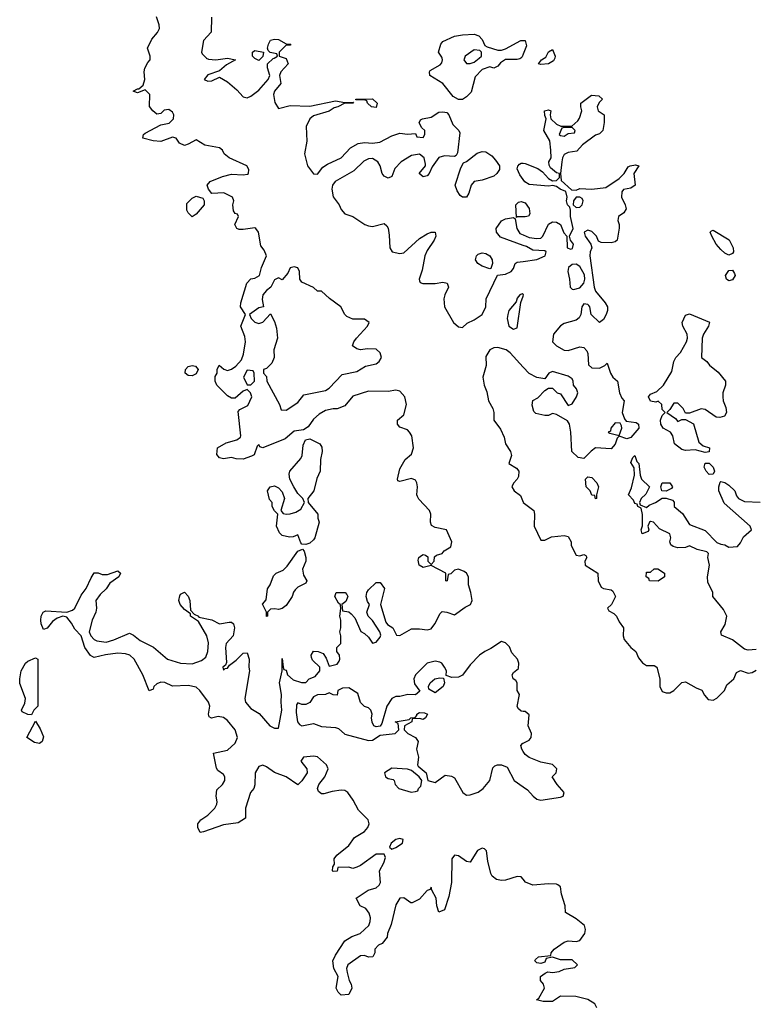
# Model space of a CAD drawing. Header units: inches. Extents: x 2396598 to 2566999, y 262085 to 451979.
# Tile 221 of 256: x 2507429 to 2511181, y 385168 to 390196. Entities that reach past the tile are written whole.
import ezdxf

# ---------------------------------------------------------------- set-up
doc = ezdxf.new("R2010")
doc.units = ezdxf.units.IN
doc.header["$MEASUREMENT"] = 0
for name, color, linetype in [('C5308', 7, 'Continuous'), ('C5309', 7, 'Continuous'), ('C5318', 7, 'Continuous'), ('C5319', 7, 'Continuous')]:
    doc.layers.add(name, color=color, linetype=linetype)

msp = doc.modelspace()

# ---------------------------------------------------------------- linework, layer by layer
at = {"layer": 'C5308', "color": 5, "elevation": 40}
for points in [[(2510000, 385806.9), (2509990, 385819), (2509970, 385821.2), (2509910, 385802), (2509890, 385799.5), (2509864.5, 385804.5), (2509842, 385822), (2509835.5, 385835.5), (2509819.7, 385899.7), (2509812.5, 385952.5), (2509802.7, 385962.7), (2509790, 385964.5), (2509767.3, 385952.7), (2509730, 385894), (2509710, 385897), (2509670, 385926.6), (2509650, 385929.3), (2509635.5, 385910), (2509633.4, 385790), (2509621, 385719), (2509598, 385650), (2509570, 385638), (2509559, 385670), (2509555.3, 385710), (2509533.2, 385750), (2509530, 385766), (2509525.4, 385754.6), (2509510, 385748.7), (2509470, 385705.2), (2509433.7, 385686.3), (2509426.8, 385686.8), (2509390, 385712.3), (2509370, 385709.3), (2509350, 385675.3), (2509325.3, 385574.7), (2509307.3, 385530), (2509306, 385510), (2509281, 385479), (2509262, 385470), (2509242, 385450), (2509242, 385430), (2509232, 385410), (2509210, 385408.7), (2509190, 385418), (2509170, 385415.3), (2509104.7, 385370), (2509098.8, 385350), (2509101, 385330), (2509111.3, 385290), (2509122, 385270), (2509124.7, 385250), (2509110, 385218), (2509070, 385215.3), (2509055.3, 385230), (2509046, 385250), (2509055.3, 385310), (2509034, 385350), (2509029, 385390), (2509041.5, 385418.5), (2509090, 385491.3), (2509125.6, 385514.4), (2509168, 385530), (2509212.3, 385570), (2509219.6, 385590), (2509220.7, 385610), (2509213.8, 385633.8), (2509197.2, 385657.2), (2509168, 385670), (2509148, 385710), (2509208, 385750), (2509250, 385762.8), (2509264.1, 385775.9), (2509271.6, 385790), (2509267, 385850), (2509289.5, 385890), (2509298, 385918), (2509290, 385935.3), (2509250, 385934.5), (2509170, 385877.2), (2509150, 385868.7), (2509130, 385862), (2509110, 385868.7), (2509054, 385866), (2509050, 385848), (2509030, 385846), (2509026, 385850), (2509028, 385870), (2509036.4, 385883.6), (2509035.3, 385910), (2509048.7, 385930), (2509110, 385978.8), (2509139.6, 386020.4), (2509190, 386050.7), (2509206.6, 386070), (2509213.3, 386090), (2509209.3, 386110), (2509159.6, 386159.6), (2509132.8, 386210), (2509104.5, 386250), (2509090, 386258.9), (2509070, 386261.3), (2509025.3, 386254.7), (2508982, 386242), (2508970, 386242.7), (2508955.1, 386255.1), (2508949.3, 386270), (2508956, 386290), (2508986.6, 386330), (2509005.2, 386370), (2508995.1, 386390), (2508950, 386431.3), (2508930, 386435.1), (2508878, 386430), (2508864, 386410), (2508894.8, 386370), (2508897.3, 386350), (2508870, 386308.7), (2508850, 386288), (2508790, 386329.3), (2508730, 386352.3), (2508690, 386381.2), (2508670, 386388.7), (2508650, 386382), (2508631, 386350), (2508630.6, 386289.4), (2508624, 386270), (2508608, 386250), (2508582.8, 386170), (2508582, 386118), (2508545.5, 386094.5), (2508470, 386084.5), (2508368, 386048), (2508350, 386046), (2508338, 386070), (2508338, 386090), (2508354, 386110), (2508390, 386134), (2508425.2, 386170), (2508436, 386190), (2508437.5, 386202.5), (2508432.7, 386230), (2508436, 386264), (2508464, 386290), (2508476, 386310), (2508477.2, 386330), (2508470, 386342), (2508441.2, 386361.2), (2508433.6, 386373.6), (2508418, 386450), (2508490, 386465.5), (2508530, 386501), (2508540.9, 386530), (2508529.3, 386570), (2508490, 386618), (2508470, 386631.8), (2508443, 386637), (2508409, 386629), (2508396.4, 386636.4), (2508394, 386650), (2508399.5, 386690), (2508393.6, 386710), (2508349.3, 386770), (2508330, 386786.6), (2508290, 386795.8), (2508210, 386793), (2508170, 386811.2), (2508150, 386813.6), (2508130, 386805.2), (2508114.8, 386790), (2508110, 386778), (2508090, 386768), (2508057.6, 386850), (2508013.6, 386930), (2507990.9, 386950.9), (2507970, 386958), (2507930, 386960.5), (2507867.1, 386952.9), (2507810, 386939.3), (2507802, 386942), (2507790, 386949), (2507762.4, 386990), (2507743.7, 387050), (2507710, 387083.7), (2507694, 387114), (2507670, 387144), (2507650, 387149.3), (2507620.4, 387139.6), (2507597.3, 387122.7), (2507570, 387088.7), (2507550, 387082), (2507539, 387110), (2507537.2, 387130), (2507539, 387150), (2507549, 387170), (2507562.9, 387177.1), (2507669.4, 387170.6), (2507698.9, 387181.1), (2507710, 387191.3), (2507742.9, 387257.1), (2507769.4, 387290.6), (2507793.6, 387346.4), (2507809.1, 387370.9), (2507830, 387371.3), (2507850, 387362.8), (2507877.2, 387362.8), (2507930, 387381), (2507944.7, 387370), (2507936, 387350), (2507890, 387319), (2507870, 387289.2), (2507839.8, 387260.2), (2507817.3, 387230), (2507822, 387190), (2507818, 387170), (2507799.1, 387130), (2507784, 387070), (2507793, 387050), (2507810, 387030.6), (2507823.2, 387023.2), (2507870, 387017.6), (2507910, 387028.5), (2507990, 387063), (2508010, 387053.4), (2508045.1, 387025.1), (2508111.7, 386991.7), (2508184, 386930), (2508250, 386910.4), (2508310, 386906), (2508356.8, 386923.2), (2508378.9, 386941.1), (2508389.6, 386970), (2508394, 387014), (2508384.5, 387050), (2508342.7, 387122.7), (2508302, 387150), (2508302, 387162), (2508270, 387184), (2508249.3, 387210), (2508241.2, 387230), (2508246.3, 387253.7), (2508250, 387262), (2508270, 387272), (2508290, 387252), (2508297.3, 387230), (2508301, 387181), (2508319.6, 387159.6), (2508342, 387150), (2508344.7, 387144.7), (2508410, 387130.5), (2508450, 387110.7), (2508499.1, 387119.1), (2508510, 387118.8), (2508521, 387110), (2508526.8, 387090), (2508518.8, 387050), (2508483.8, 387010), (2508480.4, 386990), (2508486, 386914), (2508479.8, 386900.2), (2508466, 386890), (2508470, 386874), (2508478, 386882), (2508490, 386884.7), (2508500.2, 386899.8), (2508534.8, 386925.2), (2508570, 386961), (2508590, 386962), (2508601, 386930), (2508598.8, 386890), (2508602.8, 386870), (2508579.1, 386730), (2508583, 386710), (2508610, 386679.1), (2508652.7, 386652.7), (2508706.8, 386590), (2508730, 386578.8), (2508750, 386578), (2508767.3, 386670), (2508763.7, 386710), (2508766.6, 386750), (2508756, 386810), (2508769, 386870), (2508770, 386934), (2508774, 386890), (2508778, 386878), (2508790, 386874), (2508796, 386850), (2508824.9, 386824.9), (2508868.7, 386811.3), (2508890, 386812), (2508908, 386830), (2508938, 386842), (2508962, 386870), (2508962, 386890), (2508925.2, 386925.2), (2508919, 386939), (2508917.2, 386950), (2508930, 386970.8), (2508954, 386970), (2508979.1, 386959.1), (2508994.8, 386934.8), (2509010, 386894), (2509050, 386904.7), (2509060.2, 386919.8), (2509064, 386930), (2509062, 386950), (2509048, 386970), (2509048, 386990), (2509068.7, 387010), (2509068.7, 387050), (2509064, 387070), (2509069.1, 387090.9), (2509069.1, 387129.1), (2509064, 387150), (2509068.4, 387188.4), (2509067.3, 387207.3), (2509056.4, 387216.4), (2509038, 387250), (2509046, 387270), (2509090.7, 387270.7), (2509099.8, 387259.8), (2509104.7, 387250), (2509095.3, 387224.7), (2509074, 387210), (2509078, 387178), (2509110, 387172), (2509122, 387162), (2509141, 387141), (2509171.6, 387071.6), (2509190, 387062), (2509210, 387042), (2509230, 387011.3), (2509250, 387018), (2509270, 387042), (2509273.6, 387053.6), (2509268.7, 387070), (2509230, 387128), (2509208, 387150), (2509202, 387170), (2509215.3, 387210), (2509205.6, 387225.6), (2509199, 387250), (2509201.2, 387270), (2509210, 387284.7), (2509250, 387322), (2509270, 387322), (2509291.6, 387291.6), (2509271.3, 387210), (2509298.8, 387118.8), (2509306.8, 387106.8), (2509334, 387090), (2509352.7, 387052.7), (2509370, 387052), (2509430, 387084.7), (2509470, 387086), (2509510, 387080.5), (2509530, 387084.9), (2509549.3, 387110), (2509576.5, 387163.5), (2509586.6, 387173.4), (2509610, 387170.8), (2509650, 387156.3), (2509703.7, 387196.3), (2509730.8, 387209.2), (2509739.7, 387230), (2509733.7, 387270), (2509720.7, 387310), (2509720.9, 387350), (2509710, 387369), (2509698.3, 387378.3), (2509670, 387389.3), (2509650, 387385.2), (2509630, 387366), (2509618, 387362), (2509612, 387330), (2509608.9, 387328.9), (2509606, 387330), (2509606, 387370), (2509530, 387408), (2509490, 387398), (2509468.7, 387410), (2509464, 387436), (2509468, 387450), (2509480.2, 387459.8), (2509490, 387464.7), (2509502, 387462), (2509512.7, 387452.7), (2509514, 387430), (2509530, 387414), (2509546, 387430), (2509547.3, 387452.7), (2509558, 387462), (2509586, 387470), (2509596.4, 387483.6), (2509630, 387504.7), (2509635.3, 387530), (2509608, 387590), (2509550, 387602.7), (2509532.3, 387612.3), (2509526.6, 387630), (2509529.5, 387670), (2509521.6, 387690), (2509466.6, 387746.6), (2509460.4, 387760.4), (2509457.4, 387770), (2509461.3, 387810), (2509458, 387830), (2509450, 387843.7), (2509430, 387853.2), (2509370, 387838), (2509360.4, 387840.4), (2509358, 387850), (2509370, 387902), (2509397.2, 387950), (2509430, 387977.3), (2509440.5, 388010), (2509431.2, 388070), (2509419.3, 388090), (2509410, 388101.2), (2509370, 388115.3), (2509359, 388130), (2509359, 388150), (2509390, 388178.8), (2509405.1, 388230), (2509395.8, 388270), (2509370, 388298.4), (2509350, 388303.6), (2509310, 388297.6), (2509210, 388299.5), (2509130, 388273.2), (2509090, 388224), (2509050, 388209), (2509030, 388209), (2508990, 388199.3), (2508958.5, 388181.5), (2508930, 388156), (2508902.8, 388117.2), (2508878, 388102), (2508830, 388095.1), (2508784.4, 388055.6), (2508670, 388009), (2508655.3, 388015.3), (2508650, 388026), (2508642, 388018), (2508626, 387974), (2508613.4, 387966.6), (2508570, 387952), (2508533.8, 387953.8), (2508510, 387960.9), (2508470, 387954), (2508450, 387958), (2508435.3, 387975.3), (2508439, 388010), (2508484.2, 388035.8), (2508538, 388050), (2508556, 388064), (2508559, 388070), (2508545.6, 388194.4), (2508554, 388206), (2508594.6, 388225.4), (2508615.3, 388270), (2508608, 388290), (2508590, 388308), (2508570, 388299), (2508530, 388262.7), (2508510, 388263.7), (2508490, 388274.5), (2508435.1, 388330), (2508426.6, 388350), (2508426.8, 388373.2), (2508438, 388390), (2508438, 388410), (2508448.4, 388431.6), (2508471.3, 388411.3), (2508490, 388404.7), (2508510, 388411.3), (2508533.2, 388426.8), (2508561.2, 388458.8), (2508572.7, 388487.3), (2508582, 388550), (2508578, 388578), (2508559, 388630), (2508582, 388690), (2508557.2, 388730), (2508558, 388750), (2508589, 388850), (2508610, 388872), (2508630, 388876), (2508653.2, 388890), (2508664, 388930), (2508688.7, 388990), (2508678, 389018), (2508660.4, 389040.4), (2508649, 389110), (2508635.3, 389130), (2508630, 389133.2), (2508570, 389124), (2508550, 389124), (2508538, 389130), (2508528, 389150), (2508546, 389190), (2508542, 389202), (2508530, 389206), (2508520.4, 389220.4), (2508518, 389250), (2508522, 389270), (2508515.3, 389290), (2508471.8, 389311.8), (2508410, 389308.7), (2508394, 389330), (2508386, 389350), (2508402, 389370), (2508464.8, 389395.2), (2508510, 389407.3), (2508570, 389403.8), (2508592.6, 389407.4), (2508597.2, 389410), (2508599.3, 389430), (2508588.7, 389450), (2508499, 389490), (2508474, 389510), (2508464, 389530), (2508450, 389541.2), (2508374.5, 389554.5), (2508330, 389582.7), (2508290, 389559.3), (2508270, 389553.2), (2508244.7, 389564.7), (2508228, 389590), (2508210, 389596), (2508150, 389574.5), (2508110, 389577), (2508058, 389590), (2508062, 389610), (2508070, 389616), (2508150, 389659.1), (2508192.6, 389667.4), (2508214.3, 389690), (2508216, 389710), (2508210, 389723.7), (2508190, 389736.9), (2508166.6, 389733.4), (2508150, 389716), (2508130, 389712.7), (2508109, 389730), (2508092.7, 389752.7), (2508094, 389814), (2508070, 389838), (2508030, 389822), (2508008.7, 389830), (2508030, 389842), (2508038, 389842), (2508059, 389861), (2508068.7, 389890), (2508064, 389930), (2508068.9, 389948.9), (2508083.2, 389976.8), (2508095.3, 389990), (2508095.3, 390000)], [(2508382, 390000), (2508394, 389994), (2508430, 389990.5), (2508490, 389998.8), (2508532, 389990), (2508486, 389966), (2508450, 389935.3), (2508390, 389914), (2508372, 389890), (2508390, 389881), (2508410, 389882.8), (2508450, 389902), (2508490, 389878), (2508537.3, 389837.3), (2508570, 389801), (2508590, 389797.3), (2508610, 389805.5), (2508650, 389836.3), (2508698, 389890), (2508706, 389910), (2508694, 389950), (2508695.3, 389970), (2508723.1, 389996.9), (2508728.6, 390000)], [(2508662.7, 390000), (2508650, 389988), (2508630, 389998), (2508628, 390000)], [(2508784, 390000), (2508790, 389998), (2508800.7, 389970), (2508762, 389930), (2508755.5, 389910), (2508762, 389870), (2508730.5, 389830), (2508726, 389814), (2508732.8, 389772.8), (2508750, 389742), (2508810, 389757.3), (2508910, 389753.4), (2509042, 389782), (2509090, 389772), (2509134, 389774), (2509130.7, 389769.3), (2509090, 389768.7), (2509054, 389750), (2509034.9, 389745.1), (2509010, 389729.4), (2508930, 389704.5), (2508910, 389689), (2508892.7, 389650), (2508895.3, 389575.3), (2508884, 389510), (2508899.5, 389450), (2508930, 389408.8), (2508950, 389407), (2508977.6, 389442.4), (2509001.3, 389458.7), (2509070, 389490.4), (2509119, 389541), (2509157.2, 389562.8), (2509190, 389569), (2509230, 389566), (2509268, 389570), (2509330, 389603), (2509370, 389616.3), (2509408.7, 389611.3), (2509450, 389614), (2509458, 389598), (2509490, 389594), (2509498, 389610), (2509498, 389630), (2509483.1, 389643.1), (2509468.4, 389668.4), (2509476.4, 389683.6), (2509486, 389690), (2509530, 389698), (2509570, 389722.8), (2509590, 389726), (2509610, 389721), (2509621, 389710), (2509640.5, 389660.5), (2509671.3, 389630), (2509677.3, 389617.3), (2509664.9, 389515.1), (2509658.5, 389501.5), (2509650, 389497.2), (2509598.9, 389501.1), (2509568.7, 389491.3), (2509536.3, 389443.7), (2509521, 389410), (2509510, 389399), (2509490, 389394), (2509468.7, 389410), (2509501.2, 389450), (2509502, 389458), (2509495.1, 389490), (2509470, 389509.6), (2509430, 389501.6), (2509378, 389470), (2509344.1, 389435.9), (2509330, 389395.3), (2509310, 389386), (2509290, 389397.2), (2509280.9, 389410), (2509269.6, 389450), (2509258.4, 389470), (2509230, 389486.9), (2509210, 389485.3), (2509186.9, 389473.1), (2509135.3, 389424.7), (2509039.5, 389370), (2509026.7, 389350), (2509022.8, 389330), (2509030, 389291), (2509060.5, 389250), (2509070, 389226.8), (2509090, 389204), (2509130, 389190.4), (2509190.8, 389150), (2509210, 389143.1), (2509230, 389140.3), (2509290, 389154.8), (2509303.4, 389143.4), (2509310.3, 389130.3), (2509316.2, 389096.2), (2509319.5, 389030), (2509330.4, 389010.4), (2509370, 389002), (2509390, 389006), (2509470, 389078), (2509510, 389103), (2509530, 389110.7), (2509551.3, 389110), (2509553.4, 389090), (2509544.9, 389070), (2509510, 389017.2), (2509498.4, 388990), (2509483.8, 388916.2), (2509468.7, 388870), (2509470, 388862), (2509474, 388854), (2509488.1, 388848.1), (2509551.6, 388848.4), (2509590, 388855.5), (2509612, 388850), (2509618.8, 388830), (2509599.5, 388790), (2509595.8, 388770), (2509599.1, 388730), (2509644, 388650), (2509670, 388627.3), (2509690, 388624), (2509713.8, 388646.2), (2509750, 388662.4), (2509791.3, 388690), (2509809.5, 388730), (2509812, 388770), (2509868.4, 388891.6), (2509910, 388896.3), (2509939, 388910), (2509950, 388924.7), (2509959, 388950), (2509970, 388957.3), (2510000, 388961.4)], [(2509988.3, 390000), (2509984, 389996), (2509970, 389992.3), (2509910, 389992.7), (2509884.4, 389975.6), (2509870, 389959), (2509850, 389948), (2509830, 389955.3), (2509790, 389942), (2509755.3, 389904.7), (2509733.8, 389826.2), (2509710, 389801.2), (2509690, 389788), (2509670, 389788), (2509642.7, 389802.7), (2509590, 389869.3), (2509524, 389910), (2509521.2, 389930), (2509524.5, 389935.5), (2509575.5, 389964.5), (2509584.7, 389975.3), (2509589, 389990), (2509586, 390000)], [(2509701.3, 390000), (2509698, 389990), (2509710, 389972), (2509730, 389971.3), (2509750, 389978), (2509776.1, 390000)], [(2510000, 389379.3), (2509983.3, 389403.3), (2509970, 389434), (2509972.7, 389447.3), (2509982, 389458), (2509990, 389462.8), (2510000, 389462.4)], [(2510000, 389188.5), (2509970.7, 389189.3), (2509966, 389186), (2509962.7, 389250), (2509976, 389264), (2509990, 389267.3), (2510000, 389264)], [(2510000, 389043.2), (2509884.9, 389084.9), (2509863.6, 389110), (2509862.9, 389130), (2509890, 389168), (2509910, 389179.3), (2509950, 389186), (2509959.1, 389179.1), (2509967.2, 389130), (2509983.4, 389103.4), (2510000, 389096.5)], [(2510000, 388791.7), (2509995.5, 388795.5), (2509982.8, 388790), (2509970, 388774), (2509964.7, 388755.3), (2509926.3, 388710), (2509921.1, 388690), (2509919.3, 388670), (2509927.3, 388630), (2509950, 388616), (2509970, 388622), (2509988.7, 388751.3), (2510000, 388784.2)], [(2510000, 388421.7), (2509934.2, 388494.2), (2509913.2, 388510), (2509870, 388522.4), (2509850, 388520.7), (2509830, 388509.3), (2509810, 388475.3), (2509810.5, 388430), (2509794, 388370), (2509800.7, 388330), (2509815.2, 388295.2), (2509823, 388250), (2509844.9, 388210), (2509850.7, 388190), (2509850.8, 388150), (2509884.5, 388104.5), (2509903.5, 388063.5), (2509910.7, 388030), (2509936, 387990), (2509941, 387970), (2509926.8, 387930), (2509965.5, 387905.5), (2509977.3, 387890), (2509976.7, 387863.3), (2509970.4, 387849.6), (2509950, 387829), (2509943.1, 387810), (2509954.8, 387790), (2509986.9, 387766.9), (2510000, 387731.8)], [(2510000, 386663.3), (2509990, 386664), (2509976, 386676), (2509969.5, 386689.5), (2509981.2, 386750), (2509968.7, 386770), (2509968.7, 386810), (2509962, 386822), (2509948.7, 386830), (2509944, 386850), (2509950, 386862), (2509976.6, 386883.4), (2509978.4, 386910), (2509971.3, 386930), (2509942.2, 386962.3), (2509930, 386992.7), (2509910, 387014), (2509890, 387020.9), (2509835.3, 386984.7), (2509804.7, 386970), (2509778, 386950), (2509730, 386902), (2509690, 386848.7), (2509670, 386839), (2509636.4, 386836.4), (2509607.3, 386847.3), (2509608.7, 386870), (2509599.3, 386890), (2509584, 386910), (2509574.5, 386914.5), (2509550, 386919.6), (2509510, 386909.5), (2509450.8, 386850), (2509442, 386830), (2509444.9, 386804.9), (2509472.7, 386767.3), (2509451, 386749), (2509410.9, 386749.1), (2509370, 386739), (2509350, 386739), (2509330, 386728.7), (2509304.7, 386690), (2509278.8, 386601.2), (2509270, 386588), (2509250, 386584), (2509238, 386590), (2509229.2, 386609.2), (2509225.2, 386630), (2509228.7, 386650), (2509222, 386670), (2509210, 386682), (2509189.4, 386689.4), (2509169.3, 386709.3), (2509155.1, 386755.1), (2509110, 386784), (2509078, 386782), (2509054, 386770), (2509050, 386746), (2509030, 386748), (2509010, 386758), (2508990.8, 386749.2), (2508950, 386749), (2508930, 386738), (2508910.6, 386709.4), (2508890, 386699), (2508870, 386699), (2508850, 386708), (2508842, 386698), (2508841.4, 386658.6), (2508847.7, 386610), (2508857.3, 386597.3), (2508870, 386590.8), (2508930, 386602), (2508970, 386586.7), (2509041.6, 386581.6), (2509056.4, 386576.4), (2509090, 386548), (2509210, 386514.8), (2509230, 386516), (2509270, 386542), (2509346, 386550), (2509366, 386570), (2509362, 386602), (2509346, 386610), (2509418, 386622), (2509426, 386630), (2509448, 386632), (2509458, 386642), (2509458, 386650), (2509470, 386658), (2509496.9, 386656.9), (2509512, 386650), (2509502, 386630), (2509490, 386622), (2509470, 386628), (2509434, 386626), (2509432, 386610), (2509394, 386590), (2509392, 386570), (2509412, 386550), (2509450.7, 386530.7), (2509464.7, 386510), (2509456, 386470), (2509466, 386430), (2509461, 386390), (2509463.5, 386383.5), (2509504.7, 386350), (2509514, 386310), (2509550, 386301), (2509602.7, 386337.3), (2509633.7, 386333.7), (2509650, 386324.7), (2509691.3, 386250), (2509710, 386236), (2509730, 386237.3), (2509770, 386250.6), (2509796, 386270), (2509829.3, 386310), (2509845.1, 386374.9), (2509854.8, 386385.2), (2509869.5, 386390.5), (2509890, 386390.7), (2509918.4, 386378.4), (2509954.8, 386310), (2510000, 386278.6)], [(2510000, 386459), (2509992.7, 386470), (2509988.7, 386490), (2509999.3, 386500.7), (2510000, 386501)]]:
    msp.add_lwpolyline(points, dxfattribs=at)
for points in [[(2509250, 389748), (2509226, 389750), (2509206, 389770), (2509202, 389782), (2509190, 389786), (2509146, 389786), (2509146, 389790), (2509230, 389792), (2509254, 389770)], [(2509690, 389289), (2509678, 389298), (2509662.5, 389322.5), (2509652.7, 389350), (2509681.2, 389438.8), (2509695.3, 389464.7), (2509710, 389471.3), (2509765.1, 389514.9), (2509790, 389523.1), (2509810, 389520.4), (2509839.9, 389499.9), (2509858.9, 389478.9), (2509879.3, 389450), (2509879.3, 389430), (2509866.4, 389410), (2509850, 389397.4), (2509790, 389375.4), (2509750, 389369.5), (2509734.4, 389350), (2509723, 389310), (2509710, 389289.3)], [(2508310, 389188.7), (2508290, 389208.7), (2508283.3, 389223.3), (2508282.9, 389257.1), (2508310, 389284.7), (2508330, 389294), (2508363.6, 389283.6), (2508371.1, 389271.1), (2508370.8, 389250), (2508330, 389202)], [(2509830, 388924), (2509790, 388937), (2509769.2, 388950), (2509756, 388970), (2509761.2, 388990), (2509770, 388998.8), (2509790, 389005.5), (2509810, 389001.6), (2509830.5, 388990), (2509841.6, 388970), (2509844, 388950), (2509835.3, 388924.7)], [(2508830, 388934), (2508810, 388928), (2508799.1, 388900.9), (2508770, 388868), (2508750, 388878), (2508730, 388868), (2508712, 388830), (2508690, 388813.2), (2508671, 388790), (2508666.8, 388766.8), (2508674, 388730), (2508650, 388725.2), (2508602, 388690), (2508611.3, 388670), (2508630, 388651.3), (2508650, 388644.7), (2508670, 388651.3), (2508710, 388694), (2508730, 388654), (2508741, 388621), (2508745.5, 388570), (2508727.7, 388510), (2508728.2, 388470), (2508717.4, 388442.6), (2508690, 388415.3), (2508674, 388410), (2508674, 388390), (2508690, 388374), (2508691.3, 388350), (2508756, 388230), (2508763.6, 388203.6), (2508790, 388201), (2508850, 388241), (2508880.1, 388279.9), (2508990, 388302), (2509010, 388314.8), (2509075.3, 388384.7), (2509150, 388399.1), (2509194.2, 388425.8), (2509250, 388438.8), (2509264, 388450), (2509276, 388470), (2509270, 388494), (2509250, 388512.7), (2509205.5, 388514.5), (2509169.3, 388509.3), (2509150, 388515.3), (2509129, 388530), (2509135.3, 388550), (2509148.7, 388570), (2509205.2, 388630), (2509214, 388650), (2509190, 388666), (2509130, 388667), (2509100.1, 388680.1), (2509089.6, 388689.6), (2509069.2, 388730), (2509011.6, 388771.6), (2508970, 388808.7), (2508949.3, 388809.3), (2508930, 388828), (2508870, 388855.3), (2508859, 388870), (2508857.2, 388910), (2508850, 388928)], [(2508310, 388377), (2508290, 388379.3), (2508274, 388390), (2508276, 388410), (2508290, 388424), (2508310, 388430.6), (2508327.3, 388427.3), (2508340.7, 388410), (2508330, 388386.6)], [(2508590, 388406), (2508572, 388370), (2508590, 388332), (2508610, 388332), (2508628, 388350), (2508626, 388390), (2508622, 388402)], [(2508890, 387515.3), (2508870, 387518), (2508864, 387524), (2508850, 387566), (2508825.4, 387554.6), (2508806.4, 387553.6), (2508770, 387561.2), (2508755.9, 387575.9), (2508740.9, 387610), (2508748, 387670), (2508730, 387688), (2508718, 387710), (2508718, 387730), (2508705.2, 387745.2), (2508694, 387790), (2508708, 387810), (2508730, 387814.8), (2508750, 387806), (2508770, 387784.7), (2508780.7, 387750), (2508762, 387690), (2508774.8, 387674.8), (2508790.6, 387670.6), (2508810, 387672.7), (2508838.9, 387681.1), (2508864.1, 387695.9), (2508884, 387730), (2508875.3, 387750), (2508850, 387776), (2508829.3, 387810), (2508809.2, 387850), (2508805.6, 387874.4), (2508809.4, 387890.6), (2508865.4, 387954.6), (2508872, 387970), (2508877.2, 388022.8), (2508888.7, 388050), (2508910, 388056), (2508961, 388030), (2508972.7, 388012.7), (2508974, 387990), (2508965.5, 387950), (2508963, 387890), (2508946.7, 387853.3), (2508930.5, 387790), (2508901, 387750), (2508902, 387730), (2508951, 387670), (2508951.3, 387650), (2508958, 387630), (2508936.3, 387550), (2508930, 387539), (2508910, 387522.7)], [(2508750, 387184), (2508732, 387188), (2508710, 387186), (2508694, 387170), (2508694, 387150), (2508690, 387148), (2508688.7, 387170), (2508669, 387211), (2508687.3, 387232.7), (2508694, 387290), (2508708.7, 387310), (2508724.7, 387355.3), (2508738, 387370), (2508774.8, 387385.2), (2508795.1, 387404.9), (2508850, 387482), (2508872.7, 387492.7), (2508882, 387482), (2508890.8, 387450), (2508890.7, 387430), (2508873.4, 387390), (2508878.8, 387358.8), (2508896, 387330), (2508890, 387318), (2508850, 387298), (2508835.3, 387284.7), (2508826.8, 387273.2), (2508821, 387250), (2508790, 387205.2), (2508770, 387189.2)], [(2507490, 386646), (2507470, 386648), (2507442, 386662), (2507438, 386670), (2507454.6, 386705.4), (2507459, 386730), (2507430, 386806), (2507429.1, 386829.1), (2507437.2, 386870), (2507459, 386910), (2507470, 386921), (2507510, 386938), (2507522, 386930), (2507521, 386690), (2507502, 386670)], [(2509550, 386758), (2509518, 386778), (2509517.2, 386790), (2509526, 386810), (2509549.7, 386830.3), (2509574.8, 386834.8), (2509592.7, 386832.7), (2509598, 386810), (2509591.3, 386790)], [(2507530, 386499), (2507504.8, 386504.8), (2507466, 386530), (2507510, 386614), (2507534, 386574), (2507550, 386534), (2507544.7, 386510)], [(2509330, 386373.2), (2509291.3, 386350), (2509298, 386330), (2509310, 386321), (2509336, 386316), (2509342, 386310), (2509346, 386290), (2509364.7, 386270), (2509428.4, 386251.6), (2509450, 386254), (2509462, 386258), (2509466, 386270), (2509478, 386282), (2509482, 386310), (2509469.1, 386329.1), (2509430, 386362), (2509410, 386368.7)], [(2509370, 386014.5), (2509350, 386009), (2509326.8, 385990), (2509318, 385970), (2509330, 385961), (2509350, 385968), (2509384, 385990), (2509388, 386010)]]:
    msp.add_lwpolyline(points, close=True, dxfattribs=at)
at = {"layer": 'C5309', "color": 5, "elevation": 40}
for points in [[(2508095.3, 390000), (2508095.3, 390010), (2508082, 390050), (2508103.3, 390096.7), (2508133.2, 390130), (2508142.7, 390150), (2508141.2, 390170), (2508128, 390210)], [(2508408.2, 390208.2), (2508407.7, 390132.3), (2508368, 390090), (2508358, 390030), (2508361, 390021), (2508380.7, 390000.7), (2508382, 390000)], [(2509586, 390000), (2509584.7, 390004.7), (2509568, 390030), (2509579, 390070), (2509590, 390084.7), (2509650, 390110.8), (2509690, 390118.8), (2509750, 390122), (2509774, 390114), (2509790, 390094), (2509804.7, 390064.7), (2509816.9, 390056.9), (2509870, 390040.7), (2509890, 390040.7), (2509910, 390046.8), (2509988, 390090), (2510000, 390090)], [(2508728.6, 390000), (2508746, 390010), (2508742, 390022), (2508708.4, 390028.4), (2508698, 390038), (2508695.3, 390050), (2508699, 390070), (2508710, 390091), (2508730, 390096), (2508750, 390094.8), (2508790, 390072), (2508814, 390070), (2508810, 390066), (2508790, 390066), (2508754, 390030), (2508754, 390010), (2508784, 390000)], [(2508628, 390000), (2508618, 390010), (2508618, 390030), (2508630, 390038), (2508674, 390030), (2508671.6, 390008.4), (2508662.7, 390000)], [(2509776.1, 390000), (2509788, 390010), (2509788, 390030), (2509779, 390039), (2509750, 390042), (2509704.7, 390010), (2509701.3, 390000)], [(2510000, 390019.1), (2509994.4, 390005.6), (2509988.3, 390000)]]:
    msp.add_lwpolyline(points, dxfattribs=at)
at = {"layer": 'C5318', "color": 5, "elevation": 40}
for points in [[(2510161.9, 390000), (2510161.6, 389998.4), (2510154.6, 389985.4), (2510130, 389969.6), (2510090, 389966.6), (2510078, 389970), (2510094, 389990), (2510108.1, 390000)], [(2510000, 389462.4), (2510010, 389462), (2510075.9, 389435.9), (2510098.8, 389418.8), (2510130, 389384.7), (2510150, 389372), (2510170, 389374), (2510186, 389390), (2510186, 389410), (2510170, 389414), (2510139, 389439), (2510132.5, 389452.5), (2510132, 389470), (2510143.6, 389490), (2510141.6, 389530), (2510136.6, 389576.6), (2510105.2, 389630), (2510118, 389690), (2510110, 389706), (2510109.5, 389730.5), (2510130, 389736), (2510142, 389730), (2510138, 389710), (2510142, 389690), (2510170, 389662), (2510192.7, 389652.7), (2510248.4, 389651.6), (2510280.1, 389679.9), (2510287.6, 389692.4), (2510299, 389730), (2510294, 389750), (2510295.3, 389770), (2510349.5, 389810.5), (2510386.4, 389806.4), (2510404.7, 389790), (2510387.5, 389772.5), (2510378.8, 389750), (2510382.8, 389730), (2510413.4, 389710), (2510414.4, 389670), (2510406.8, 389630), (2510390, 389613.2), (2510370, 389605.2), (2510302.8, 389557.2), (2510274.9, 389525.1), (2510230, 389518), (2510210, 389506.6), (2510200.3, 389490), (2510197, 389470), (2510190.4, 389410), (2510193.7, 389373.7), (2510246.4, 389326.4), (2510270, 389326), (2510290, 389333.4), (2510350, 389330.6), (2510421.5, 389338.5), (2510490, 389384), (2510515.3, 389410), (2510536.4, 389443.6), (2510546, 389450), (2510574.4, 389454.4), (2510591.3, 389450), (2510564.7, 389410), (2510571.3, 389350), (2510550, 389335.6), (2510512, 389328), (2510503.4, 389316.6), (2510501.5, 389290), (2510521.3, 389250), (2510525.5, 389230), (2510514.8, 389210), (2510487.3, 389190), (2510484, 389170), (2510491, 389150), (2510490.9, 389130.9), (2510481, 389070), (2510470, 389061.2), (2510450, 389056), (2510398.6, 389058.6), (2510384.5, 389064.5), (2510374, 389090), (2510350, 389113.3), (2510330, 389120.9), (2510311, 389110), (2510317.1, 389090), (2510344.9, 389050), (2510350.7, 389030.7), (2510341.6, 389010), (2510340.4, 388990), (2510362, 388830), (2510370.4, 388810), (2510419.3, 388750), (2510430.4, 388730), (2510430.4, 388710), (2510423.8, 388690), (2510410, 388664), (2510390, 388649), (2510347, 388690), (2510340.5, 388730), (2510335.9, 388735.9), (2510330, 388741.6), (2510310, 388744.5), (2510300.3, 388730), (2510295.5, 388690), (2510286.4, 388673.6), (2510270, 388662), (2510210, 388644.5), (2510190, 388632), (2510154.9, 388590), (2510150.6, 388550.6), (2510170, 388530.7), (2510210, 388508.2), (2510230, 388506.4), (2510290, 388524.6), (2510310, 388521.1), (2510325.3, 388505.3), (2510331, 388491), (2510333.8, 388433.8), (2510350, 388418), (2510390, 388416.4), (2510418, 388430), (2510430, 388442), (2510445.5, 388390), (2510458.4, 388370), (2510481.6, 388350), (2510491.6, 388290), (2510503.6, 388263.6), (2510516.3, 388250), (2510506, 388190), (2510517.6, 388157.6), (2510526.2, 388146.2), (2510578, 388138), (2510590, 388130.8), (2510590.3, 388110), (2510550, 388062), (2510530, 388055.3), (2510490, 388069), (2510480.5, 388059.5), (2510470, 388029), (2510450, 388004), (2510370, 388009), (2510347.1, 387992.9), (2510310, 387955.3), (2510280.9, 387960.9), (2510248.7, 387990), (2510243.7, 388090), (2510236, 388130), (2510226.6, 388146.6), (2510170, 388179), (2510150, 388184), (2510130, 388175.3), (2510110, 388174), (2510065.6, 388185.6), (2510054.6, 388194.6), (2510046.8, 388226.8), (2510050, 388250.8), (2510075.5, 388264.5), (2510110, 388302), (2510130, 388314), (2510150, 388314), (2510174, 388290), (2510190, 388286), (2510230, 388226), (2510250, 388234.8), (2510273.3, 388270), (2510279.5, 388290), (2510272.3, 388310), (2510258, 388330), (2510256.2, 388350), (2510250, 388361.2), (2510230, 388375.8), (2510150, 388399), (2510132, 388390), (2510110, 388362), (2510070, 388368), (2510030, 388388.7), (2510000, 388421.7)], [(2510000, 389096.5), (2510030, 389084), (2510070, 389079.1), (2510090, 389080.7), (2510101.2, 389090), (2510130, 389151), (2510150, 389162.8), (2510170, 389162), (2510190.5, 389150), (2510207.2, 389107.2), (2510222.8, 389090), (2510224.7, 389030), (2510244, 389024), (2510252.9, 389027.1), (2510257, 389050), (2510242, 389070), (2510237.2, 389090), (2510255.6, 389130), (2510242.6, 389190), (2510242.7, 389222.7), (2510238, 389238), (2510227, 389250), (2510221.6, 389270), (2510225.6, 389290), (2510218.9, 389318.9), (2510188.7, 389330), (2510170, 389344), (2510151.6, 389348.4), (2510130, 389345.2), (2510030, 389354.5), (2510007.9, 389367.9), (2510000, 389379.3)], [(2510000, 389264), (2510010, 389260.7), (2510030, 389231), (2510034.9, 389205.1), (2510027.3, 389192.7), (2510010, 389188.2), (2510000, 389188.5)], [(2510000, 388961.4), (2510070, 388970.8), (2510112, 388990), (2510117.2, 389010), (2510110, 389016), (2510050, 389019.5), (2510017, 389037), (2510000, 389043.2)], [(2510000, 388784.2), (2510002, 388790), (2510000, 388791.7)], [(2511190, 386979.1), (2511150, 386976.3), (2511130, 386981.6), (2511070, 387029.3), (2511013.2, 387053.2), (2511009, 387070), (2511032.1, 387107.9), (2511039.7, 387150), (2511023.5, 387183.5), (2510969.6, 387249.6), (2510969.4, 387270), (2510943.1, 387323.1), (2510941.7, 387350), (2510952.4, 387410), (2510943.5, 387450), (2510946, 387470), (2510938, 387478), (2510888.7, 387490), (2510850, 387509), (2510830, 387501.2), (2510790, 387499), (2510765.6, 387505.6), (2510754.6, 387514.6), (2510748.9, 387528.9), (2510754, 387550), (2510748.7, 387570), (2510696.2, 387596.2), (2510666, 387630), (2510650, 387633.2), (2510644.7, 387630), (2510636, 387610), (2510642, 387590), (2510638, 387582), (2510608, 387570), (2510602, 387590), (2510608.9, 387611.1), (2510609.1, 387669.1), (2510602, 387702), (2510586, 387710), (2510582, 387722), (2510570, 387726), (2510563.1, 387743.1), (2510538, 387770), (2510554, 387806), (2510568, 387870), (2510567, 387907), (2510550, 387934), (2510560.2, 387959.8), (2510570, 387971), (2510580.5, 387940.5), (2510591, 387930), (2510597.1, 387870), (2510603.8, 387850), (2510644.7, 387810), (2510627.1, 387772.9), (2510602, 387750), (2510594, 387730), (2510598, 387718), (2510630, 387704.7), (2510643.2, 387716.8), (2510675.3, 387730), (2510710, 387752), (2510730, 387752), (2510762, 387742), (2510772, 387732), (2510772, 387710), (2510813.4, 387673.4), (2510850, 387617.3), (2510930, 387587.3), (2510990, 387526.8), (2511010, 387517.1), (2511030, 387514), (2511050, 387502), (2511094.2, 387505.8), (2511110, 387524), (2511125, 387555), (2511167, 387590), (2511158.7, 387610), (2511026.6, 387726.6), (2510999.6, 387790), (2510998.7, 387810), (2511006, 387834), (2511010, 387837.3), (2511030, 387832.4), (2511050, 387818.3), (2511081.1, 387790), (2511090, 387764), (2511100.5, 387750), (2511130, 387735.3), (2511210, 387731.4)], [(2510000, 387731.8), (2510000.7, 387730), (2510054.4, 387690), (2510058, 387670), (2510055.6, 387610), (2510090, 387538), (2510110, 387538.8), (2510145.1, 387554.9), (2510210, 387561), (2510230, 387556), (2510246, 387530), (2510246, 387510), (2510270, 387461), (2510290, 387458), (2510310, 387464.7), (2510319.8, 387459.8), (2510324.7, 387450), (2510314.8, 387430), (2510316, 387410), (2510382, 387370), (2510384, 387330), (2510398.8, 387298.8), (2510410, 387291), (2510450, 387284.7), (2510457.3, 387277.3), (2510471, 387250), (2510450.5, 387209.5), (2510431.3, 387190), (2510438, 387178), (2510463.8, 387163.8), (2510476.3, 387150), (2510490, 387121), (2510512, 387090), (2510511.3, 387050), (2510516, 387030), (2510550.7, 386990.7), (2510576, 386970), (2510590, 386938), (2510610, 386911), (2510630, 386897.3), (2510670, 386898), (2510682, 386890), (2510698.8, 386830), (2510698, 386790), (2510710, 386764.7), (2510730, 386758), (2510750, 386758), (2510770, 386770.8), (2510810, 386811.3), (2510830, 386814.8), (2510883.5, 386783.5), (2510912.7, 386772.7), (2510926, 386746), (2510944.1, 386724.1), (2510970, 386721.3), (2510990, 386730.4), (2511028.7, 386770), (2511040.9, 386799.1), (2511075.3, 386830), (2511090, 386862), (2511110, 386872), (2511150, 386858.8), (2511170, 386862.8), (2511190, 386874)], [(2510000, 386501), (2510030, 386517.3), (2510040.9, 386530), (2510042, 386550), (2510026, 386590), (2510030, 386646), (2510010, 386662.7), (2510000, 386663.3)], [(2510000, 386278.6), (2510022.8, 386262.7), (2510050.7, 386230), (2510070, 386215.5), (2510090.6, 386210.6), (2510190, 386224.9), (2510204, 386230), (2510209.5, 386250), (2510173.6, 386290), (2510149, 386330), (2510168, 386350), (2510172.3, 386370), (2510150, 386392), (2510090, 386404), (2510030, 386428.7), (2510010, 386444), (2510000, 386459)], [(2510375.6, 385150), (2510367, 385170), (2510330, 385192.8), (2510268.3, 385208.3), (2510190.4, 385209.6), (2510150, 385182.9), (2510101.5, 385181.5), (2510068.7, 385190), (2510080.4, 385199.6), (2510109, 385250), (2510104, 385270), (2510088.7, 385290), (2510088.7, 385310), (2510112.3, 385327.7), (2510127, 385333), (2510150, 385330.4), (2510184.7, 385335.3), (2510210, 385348), (2510264.7, 385355.3), (2510277.2, 385370), (2510250, 385394.7), (2510190, 385395.6), (2510150, 385409.5), (2510118, 385402), (2510110, 385384), (2510090, 385376), (2510070, 385379.3), (2510059.3, 385390), (2510062.5, 385397.5), (2510078, 385410), (2510142, 385418), (2510144, 385430), (2510159.3, 385450), (2510210, 385485.3), (2510230, 385492.7), (2510270, 385489.2), (2510290, 385493.7), (2510314.7, 385530), (2510318.4, 385550), (2510312.7, 385570), (2510270, 385605.2), (2510216.4, 385636.4), (2510214, 385670), (2510195.6, 385730), (2510190, 385768), (2510178, 385778), (2510170, 385782), (2510130, 385782.9), (2510050, 385776), (2510012.1, 385792.1), (2510000, 385806.9)]]:
    msp.add_lwpolyline(points, dxfattribs=at)
for points in [[(2510250, 389646), (2510210, 389646), (2510198, 389642), (2510184.7, 389610), (2510190, 389604.7), (2510210, 389601), (2510230, 389614), (2510262, 389618), (2510266, 389630)], [(2510290, 389289.3), (2510270, 389289.2), (2510258, 389270), (2510256.3, 389250), (2510270, 389236.3), (2510290, 389238), (2510300.7, 389250), (2510306.6, 389270), (2510302, 389282)], [(2511050, 388993.2), (2511030, 389002.7), (2511010, 389022.7), (2510986.6, 389050), (2510964, 389090), (2510955.3, 389110), (2510962.7, 389117.3), (2510970, 389121), (2511052.4, 389072.4), (2511072.7, 389030), (2511074, 389010), (2511070, 389002)], [(2510270, 388947.1), (2510250, 388946), (2510232.4, 388930), (2510228, 388910), (2510237.4, 388870), (2510240.5, 388830), (2510250, 388819.1), (2510258, 388818), (2510290, 388825.7), (2510309.8, 388850), (2510314.3, 388870), (2510312.6, 388892.6), (2510290, 388935.1)], [(2511050, 388862), (2511039.3, 388870), (2511033.2, 388890), (2511050, 388914.8), (2511070, 388916), (2511079.3, 388899.3), (2511082, 388890), (2511070, 388867)], [(2511004.4, 388164.4), (2510986, 388166), (2510930, 388205.2), (2510910, 388209), (2510850, 388186), (2510830, 388186), (2510818, 388210), (2510790, 388238), (2510770, 388238), (2510750, 388206), (2510734, 388190), (2510778.8, 388158.8), (2510790, 388144.7), (2510810, 388154), (2510830, 388154), (2510870, 388132), (2510897.6, 388037.6), (2510919.9, 388019.9), (2510951.3, 388010), (2510950, 387989.2), (2510930, 387985.2), (2510878.9, 387998.9), (2510830, 387996.2), (2510810, 388000.7), (2510773.2, 388030), (2510763.7, 388070), (2510753.2, 388090), (2510715.3, 388110), (2510702.7, 388130), (2510701.2, 388150), (2510710, 388174), (2510726, 388190), (2510710, 388206), (2510708, 388230), (2510690, 388248), (2510677.3, 388242.7), (2510650, 388247), (2510640.9, 388270), (2510650, 388282.8), (2510683.2, 388296.8), (2510717.2, 388330), (2510760.1, 388399.9), (2510769.6, 388450.3), (2510779.5, 388470), (2510804, 388496), (2510833.6, 388550), (2510838.7, 388570), (2510836.9, 388590), (2510816.2, 388630), (2510811.8, 388650), (2510830, 388687.3), (2510850, 388693), (2510951.1, 388651.1), (2510946, 388630), (2510921, 388590), (2510914.8, 388570), (2510911.3, 388471.3), (2510938, 388450), (2510950.9, 388430.9), (2510995.8, 388395.8), (2511034, 388350), (2511034, 388330), (2511020.5, 388290), (2511019.1, 388270), (2511020.7, 388250), (2511035.3, 388215.3), (2511039.3, 388190), (2511028.3, 388171.7)], [(2510470, 388137), (2510447.7, 388110), (2510446, 388094), (2510434, 388090), (2510443.6, 388083.6), (2510490, 388072), (2510504.5, 388110), (2510502, 388122), (2510495.6, 388135.6)], [(2510950, 387874), (2510934, 387890), (2510924, 387910), (2510929.4, 387930.6), (2510950, 387930.8), (2510970, 387911.3), (2510977.3, 387890), (2510970, 387875.3)], [(2510370, 387748.7), (2510366, 387766), (2510350, 387768), (2510342, 387790), (2510322, 387810), (2510318, 387850), (2510330, 387862), (2510350, 387858), (2510376, 387830), (2510384.7, 387810), (2510374, 387770), (2510374, 387750)], [(2510730, 387788), (2510708.7, 387790), (2510704, 387810), (2510710, 387831.3), (2510750, 387831), (2510762, 387810), (2510758, 387802)], [(2510690, 387329.4), (2510646, 387330), (2510642, 387342), (2510628, 387350), (2510630, 387374), (2510650, 387374), (2510670, 387392), (2510688.7, 387391.3), (2510722, 387370), (2510722, 387350)]]:
    msp.add_lwpolyline(points, close=True, dxfattribs=at)
at = {"layer": 'C5319', "color": 5, "elevation": 40}
for points in [[(2510000, 390090), (2510010.7, 390090), (2510018, 390062), (2510000, 390019.1)], [(2510108.1, 390000), (2510115.1, 390004.9), (2510130, 390031.3), (2510150, 390042.8), (2510163.8, 390010), (2510161.9, 390000)]]:
    msp.add_lwpolyline(points, dxfattribs=at)

doc.saveas('drawing.dxf')
